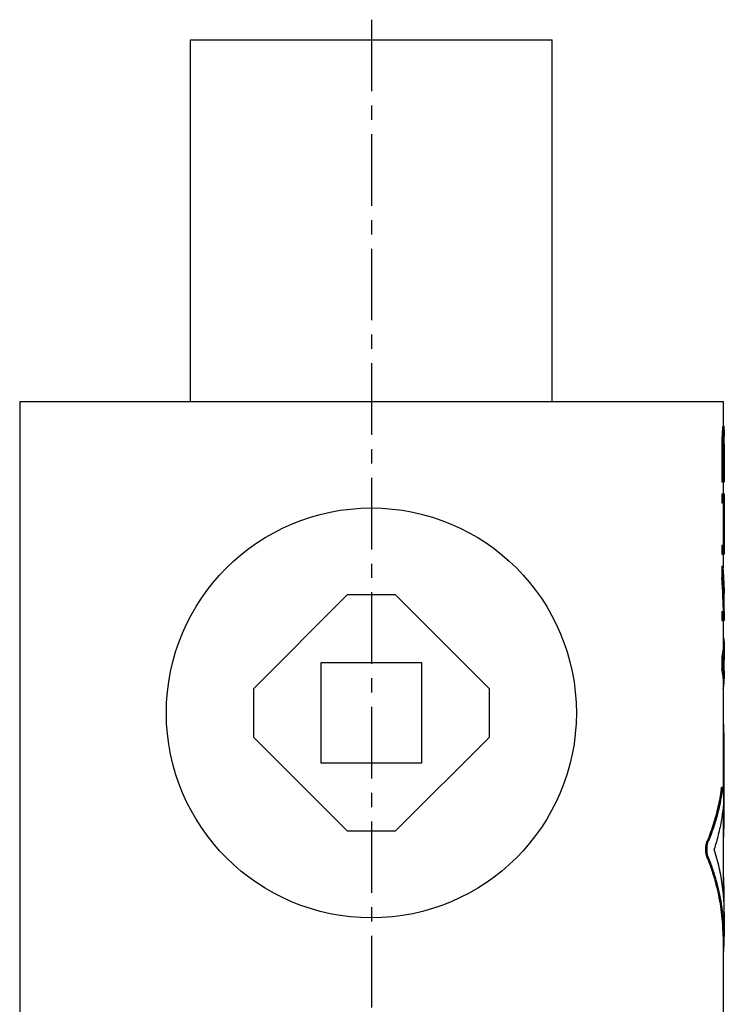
# Model space of a CAD drawing. Header units: millimetres. Extents: x 298 to 596, y 39 to 538.
# Tile 49 of 49: x 360 to 535, y 293 to 538. Entities that reach past the tile are written whole.
import ezdxf

# ---------------------------------------------------------------- set-up
doc = ezdxf.new("R2010")
doc.units = ezdxf.units.MM
doc.header["$LTSCALE"] = 47.498
doc.linetypes.add('CENTER', pattern=[0.6, 0.375, -0.075, 0.075, -0.075])
doc.layers.get('0').update_dxf_attribs({"linetype": 'CONTINUOUS'})
doc.layers.add('DEFAULT_1', color=7, linetype='CENTER')

msp = doc.modelspace()

# ---------------------------------------------------------------- linework, layer by layer
at = {"color": 7, "linetype": 'CONTINUOUS'}
for p, q in [((402, 443.48), (402, 533.48)), ((402, 533.48), (492, 533.48)), ((492, 443.48), (492, 533.48)), ((359.5, 443.48), (359.5, 288.48)), ((359.5, 443.48), (534.5, 443.48)), ((534.5, 443.48), (534.5, 437.35)), ((534.38, 436.98), (534.68, 436.98)), ((534.43, 437.35), (534.78, 437.35)), ((534.8, 436.42), (534.8, 434.73)), ((534.2, 434.35), (534.5, 434.35)), ((534.29, 435.85), (534.59, 435.85)), ((534.64, 433.98), (534.8, 433.98)), ((534.68, 434.73), (534.79, 434.73)), ((534.77, 435.1), (534.73, 435.1)), ((534.17, 432.48), (534.17, 423.48)), ((534.17, 432.48), (534.47, 432.48)), ((534.47, 432.48), (534.47, 423.48)), ((534.61, 432.85), (534.61, 425.73)), ((534.61, 432.85), (534.8, 432.85)), ((534.8, 432.87), (534.8, 423.48)), ((534.8, 425.73), (534.61, 425.73)), ((534.17, 423.48), (534.8, 423.48)), ((534.5, 423.48), (534.5, 420.48)), ((534.17, 420.48), (534.17, 418.23)), ((534.17, 420.48), (534.8, 420.48)), ((534.47, 420.48), (534.47, 418.23)), ((534.8, 420.48), (534.8, 405.48)), ((534.17, 418.23), (534.8, 418.23)), ((534.5, 418.23), (534.5, 407.73)), ((534.17, 407.73), (534.17, 405.48)), ((534.17, 407.73), (534.8, 407.73)), ((534.47, 407.73), (534.47, 405.48)), ((534.17, 405.48), (534.8, 405.48)), ((534.5, 405.48), (534.5, 402.09)), ((534.17, 402.48), (534.17, 399.48)), ((534.17, 402.48), (534.47, 402.48)), ((534.47, 402.48), (534.47, 399.48)), ((534.17, 399.48), (534.47, 399.48)), ((441, 395.33), (417.65, 371.98)), ((453, 395.33), (441, 395.33)), ((476.36, 371.98), (453, 395.33)), ((534.8, 395.96), (534.8, 395.73)), ((534.5, 392.33), (534.5, 391.23)), ((534.17, 391.23), (534.17, 388.98)), ((534.17, 391.23), (534.8, 391.23)), ((534.47, 391.23), (534.47, 388.98)), ((534.8, 391.23), (534.8, 388.98)), ((534.17, 388.98), (534.8, 388.98)), ((534.5, 388.98), (534.5, 382.52)), ((534.8, 382.53), (534.8, 380.47)), ((534.17, 379.98), (534.17, 376.98)), ((534.17, 379.98), (534.47, 379.98)), ((534.47, 379.98), (534.47, 376.98)), ((434.5, 353.48), (434.5, 378.48)), ((434.5, 378.48), (459.5, 378.48)), ((459.5, 378.48), (459.5, 353.48)), ((534.7, 379.1), (534.7, 377.85)), ((534.17, 376.98), (534.47, 376.98)), ((534.8, 376.48), (534.8, 374.43)), ((534.5, 374.44), (534.5, 347.46)), ((417.65, 371.98), (417.65, 359.98)), ((476.36, 359.98), (476.36, 371.98)), ((534.5, 363.35), (534.58, 363.35)), ((534.5, 360.98), (534.72, 360.98)), ((534.72, 360.98), (534.72, 337.2)), ((417.65, 359.98), (441, 336.62)), ((453, 336.62), (476.36, 359.98)), ((459.5, 353.48), (434.5, 353.48)), ((534.03, 346.98), (534.33, 346.98)), ((534.17, 347.46), (534.47, 347.46)), ((534.5, 342.45), (534.5, 321.66)), ((441, 336.62), (453, 336.62)), ((534.5, 337.2), (534.72, 337.2)), ((530.49, 333.94), (530.8, 333.94)), ((534.5, 334.83), (534.58, 334.83)), ((530.49, 330.14), (530.8, 330.14)), ((534.5, 325.32), (534.58, 325.32)), ((534.5, 322.94), (534.72, 322.94)), ((534.72, 322.94), (534.72, 319.06)), ((534.8, 316.29), (534.8, 310.35)), ((534.5, 310.37), (534.5, 288.48)), ((534.5, 306.77), (534.67, 306.77)), ((534.5, 306.3), (534.58, 306.3))]:
    msp.add_line(p, q, dxfattribs=at)
msp.add_circle((447, 365.98), 51, dxfattribs=at)
for points, start_tangent, end_tangent in [([(534.38, 436.98), (534.35, 436.6), (534.32, 436.23), (534.29, 435.85)], (-0.080121, -1.126049), (-0.106683, -1.123843)), ([(534.43, 437.35), (534.42, 437.23), (534.4, 437.1), (534.38, 436.98)], (-0.045085, -0.375984), (-0.059861, -0.373917)), ([(534.68, 436.98), (534.65, 436.6), (534.62, 436.23), (534.59, 435.85)], (-0.080304, -1.126047), (-0.106775, -1.123846)), ([(534.73, 437.35), (534.72, 437.23), (534.7, 437.1), (534.68, 436.98)], (-0.045274, -0.375984), (-0.059998, -0.373917)), ([(534.8, 436.98), (534.79, 437.1), (534.79, 437.23), (534.78, 437.35)], (-0.010001, 0.375298), (-0.025061, 0.374594)), ([(534.8, 436.42), (534.8, 436.6), (534.8, 436.98)], (0, 0.557162), (-0.006598, 0.557122)), ([(534.2, 434.35), (534.19, 433.73), (534.18, 433.1), (534.17, 432.48)], (-0.031709, -1.875011), (-0.033379, -1.874983)), ([(534.29, 435.85), (534.26, 435.35), (534.23, 434.85), (534.2, 434.35)], (-0.080117, -1.500427), (-0.095098, -1.499552)), ([(534.5, 434.35), (534.49, 433.73), (534.48, 433.1), (534.47, 432.48)], (-0.031715, -1.875011), (-0.033379, -1.874983)), ([(534.59, 435.85), (534.56, 435.35), (534.53, 434.85), (534.5, 434.35)], (-0.080186, -1.500426), (-0.095115, -1.499554)), ([(534.64, 433.98), (534.63, 433.6), (534.62, 433.23), (534.61, 432.85)], (-0.023391, -1.125018), (-0.025056, -1.124982)), ([(534.68, 434.73), (534.67, 434.48), (534.65, 434.23), (534.64, 433.98)], (-0.040125, -0.750189), (-0.046768, -0.749804)), ([(534.73, 435.1), (534.72, 434.98), (534.7, 434.85), (534.68, 434.73)], (-0.045274, -0.375984), (-0.059998, -0.373917)), ([(534.78, 434.93), (534.78, 434.98), (534.77, 435.1)], (-0.010414, 0.166813), (-0.013377, 0.166601)), ([(534.79, 434.89), (534.78, 434.93)], (-0.002415, 0.041672), (-0.002601, 0.041661)), ([(534.79, 434.81), (534.79, 434.85), (534.79, 434.89)], (-0.004085, 0.083339), (-0.004828, 0.083299)), ([(534.79, 434.73), (534.79, 434.81)], (-0.003339, 0.083316), (-0.004083, 0.083284)), ([(534.8, 434.56), (534.79, 434.73)], (-0.001896, 0.16674), (-0.002227, 0.166736)), ([(534.8, 433.98), (534.8, 434.23), (534.8, 434.48), (534.8, 434.56)], (-0.002567, 0.583277), (-0.006631, 0.583245)), ([(534.8, 432.87), (534.8, 433.23), (534.8, 433.6), (534.8, 433.98)], (0, 1.103556), (-0.001619, 1.103555)), ([(534.69, 399.49), (534.65, 400.22), (534.47, 402.48)], (-0.163135, 2.990816), (-0.280177, 2.982026)), ([(534.42, 395.94), (534.38, 396.72), (534.17, 399.48)], (-0.166854, 3.539804), (-0.32833, 3.528309)), ([(534.71, 395.96), (534.67, 396.72), (534.47, 399.48)], (-0.167381, 3.522689), (-0.326749, 3.511313)), ([(534.69, 399.47), (534.69, 399.49)], (-0.000949, 0.017474), (-0.000953, 0.017474)), ([(534.8, 395.73), (534.76, 397.97), (534.69, 399.47)], (-0.017408, 3.74751), (-0.203253, 3.742163)), ([(534.78, 397.13), (534.8, 395.96)], (0.039413, -1.164475), (0.000019, -1.164941)), ([(534.5, 392.33), (534.48, 393.97), (534.42, 395.94)], (0.000009, 3.609397), (-0.169945, 3.605372)), ([(534.72, 395.8), (534.71, 395.96)], (-0.00713, 0.156776), (-0.007449, 0.156762)), ([(534.73, 395.72), (534.72, 395.8)], (-0.003491, 0.078514), (-0.003571, 0.078511)), ([(534.8, 392.31), (534.78, 393.97), (534.73, 395.72)], (0.000008, 3.415454), (-0.15171, 3.412059)), ([(534.79, 391.23), (534.8, 392.31)], (0.015366, 1.082584), (0.000003, 1.082753)), ([(534.51, 384.91), (534.69, 383.99), (534.8, 382.53)], (0.5814, -2.332186), (0.000564, -2.402912)), ([(534.5, 382.52), (534.49, 381.99), (534.17, 379.98)], (0.000615, -2.570891), (-0.649194, -2.482888)), ([(534.8, 382.53), (534.79, 381.99), (534.59, 380.52)], (0.000474, -2.019741), (-0.406587, -1.977796)), ([(534.58, 380.45), (534.47, 379.98)], (-0.100989, -0.473966), (-0.122426, -0.468226)), ([(534.59, 380.52), (534.58, 380.45)], (-0.015128, -0.073588), (-0.015654, -0.073467)), ([(534.8, 380.47), (534.76, 379.6), (534.59, 378.48)], (-0.000058, -2.012874), (-0.420529, -1.967216)), ([(534.8, 376.48), (534.76, 377.35), (534.59, 378.48)], (-0.000058, 2.012873), (-0.420529, 1.967215)), ([(534.5, 374.43), (534.49, 374.96), (534.17, 376.98)], (0.000615, 2.570891), (-0.649194, 2.482889)), ([(534.58, 376.51), (534.47, 376.98)], (-0.100989, 0.473966), (-0.122426, 0.468226)), ([(534.59, 376.43), (534.58, 376.51)], (-0.015128, 0.073588), (-0.015654, 0.073467)), ([(534.8, 374.43), (534.79, 374.96), (534.59, 376.43)], (0.000474, 2.019741), (-0.406587, 1.977796)), ([(534.51, 372.05), (534.69, 372.96), (534.8, 374.43)], (0.5814, 2.332186), (0.000564, 2.402912)), ([(534.72, 360.98), (534.72, 361.44), (534.71, 361.88), (534.7, 362.29), (534.68, 362.65), (534.66, 362.95), (534.64, 363.17), (534.61, 363.31), (534.58, 363.35)], (0, 2.392885), (-1.532429, 0.069674)), ([(534.03, 346.98), (533.23, 342.59), (532.05, 338.24), (530.49, 333.94)], (-1.849981, -13.418916), (-5.124315, -12.539184)), ([(534.33, 346.98), (533.53, 342.59), (532.35, 338.24), (530.8, 333.94)], (-1.848724, -13.416999), (-5.112272, -12.541863)), ([(534.03, 346.98), (534.07, 347.23), (534.12, 347.39), (534.16, 347.46), (534.17, 347.45)], (0.068793, 0.498996), (0.460032, -0.133558)), ([(534.33, 346.98), (534.37, 347.23), (534.41, 347.39), (534.46, 347.46), (534.47, 347.45)], (0.068756, 0.498992), (0.459989, -0.133558)), ([(534.47, 347.45), (534.5, 347.44), (534.53, 347.32), (534.56, 347.13), (534.59, 346.85), (534.61, 346.51), (534.63, 346.11), (534.64, 345.67), (534.64, 345.21), (534.64, 344.75), (534.63, 344.29), (534.62, 343.87), (534.6, 343.5), (534.58, 343.18)], (3.927954, -1.140486), (-0.4052, -4.282138)), ([(534.58, 343.18), (534.09, 339.45), (533.31, 335.73), (532.27, 332.04)], (-1.073365, -11.343274), (-3.489176, -10.846549)), ([(534.58, 334.83), (534.61, 334.87), (534.64, 335.01), (534.66, 335.23), (534.68, 335.53), (534.7, 335.89), (534.71, 336.3), (534.72, 336.74), (534.72, 337.2)], (1.532424, 0.069947), (0, 2.392883)), ([(530.49, 330.14), (530.39, 330.44), (530.31, 330.79), (530.24, 331.18), (530.21, 331.6), (530.19, 332.04), (530.21, 332.47), (530.24, 332.9), (530.3, 333.29), (530.39, 333.64), (530.49, 333.94)], (-1.468341, 3.582991), (1.464827, 3.584429)), ([(530.8, 330.14), (530.69, 330.44), (530.61, 330.79), (530.55, 331.18), (530.51, 331.6), (530.5, 332.04), (530.51, 332.47), (530.55, 332.9), (530.61, 333.29), (530.69, 333.64), (530.8, 333.94)], (-1.46499, 3.583999), (1.461481, 3.585431)), ([(534.8, 316.28), (534.77, 318.07), (534.38, 322.74), (533.54, 327.41), (532.27, 332.04)], (0.000092, 16.029512), (-4.919211, 15.24767)), ([(534.5, 310.37), (534.45, 312.64), (534.22, 315.57), (533.82, 318.5), (533.25, 321.43), (532.51, 324.34), (531.59, 327.25), (530.49, 330.14)], (-0.000323, 20.302466), (-7.697465, 18.783065)), ([(534.44, 316.3), (534.12, 318.5), (533.55, 321.43), (532.81, 324.34), (531.89, 327.24), (530.8, 330.14)], (-1.72727, 14.248038), (-5.429715, 13.283431)), ([(534.72, 322.94), (534.72, 323.4), (534.71, 323.84), (534.7, 324.26), (534.68, 324.62), (534.66, 324.91), (534.64, 325.13), (534.61, 325.27), (534.58, 325.32)], (0, 2.392885), (-1.532429, 0.069674)), ([(534.8, 310.35), (534.75, 312.64), (534.52, 315.57), (534.44, 316.3)], (-0.000092, 5.967318), (-0.718136, 5.923818)), ([(534.67, 306.77), (534.8, 309.7), (534.8, 310.35)], (0.264105, 3.568584), (-0.000055, 3.578931)), ([(534.58, 306.3), (534.59, 306.3), (534.62, 306.36), (534.65, 306.52), (534.67, 306.77)], (0.362938, -0.144397), (0.036185, 0.488927))]:
    msp.add_spline(points, degree=3, dxfattribs=dict(at, start_tangent=start_tangent, end_tangent=end_tangent))
at = {"layer": 'DEFAULT_1', "color": 2, "linetype": 'CENTER'}
msp.add_line((447, 538.48), (447, 117.48), dxfattribs=at)

doc.saveas('drawing.dxf')
